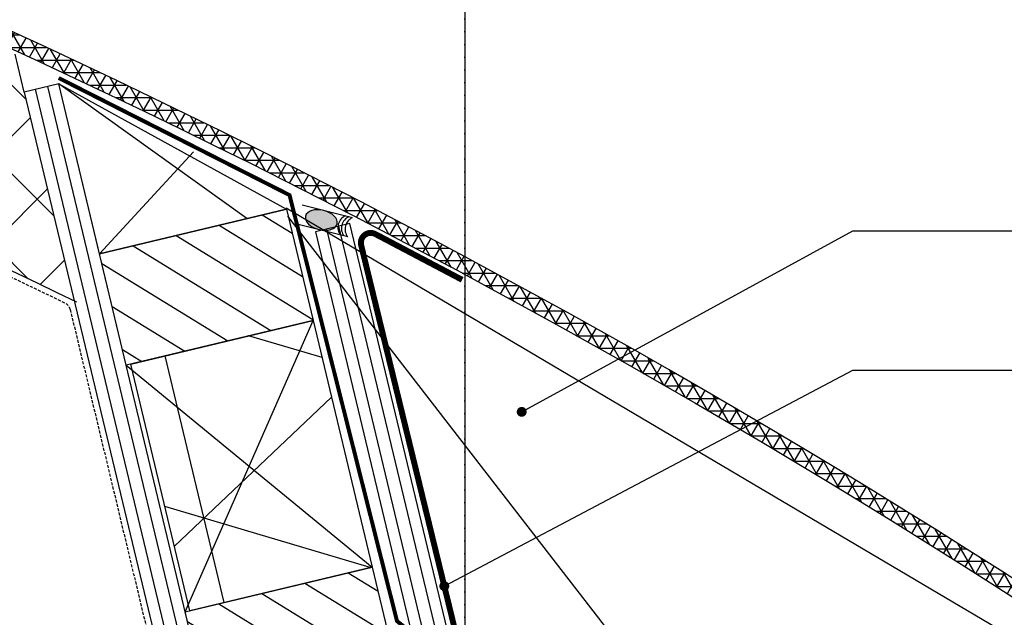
# Model space of a CAD drawing. Header units: metres. Extents: x 135527 to 1530300, y -118103 to -69281.
# Tile 17 of 88: x 151537 to 152036, y -106448 to -106145. Entities that reach past the tile are written whole.
import ezdxf

# ---------------------------------------------------------------- set-up
doc = ezdxf.new("R2010")
doc.units = ezdxf.units.M
doc.header["$LTSCALE"] = 0.1
for name, pattern in [('DASHDOT2', [12.7, 6.35, -3.175, 0, -3.175]), ('HIDDEN', [0.375, 0.25, -0.125]), ('HIDDEN2', [4.762499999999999, 3.175, -1.5875])]:
    doc.linetypes.add(name, pattern=pattern)
doc.layers.get('DEFPOINTS').update_dxf_attribs({"color": 6})
for name, color, linetype in [('_01-STRAMIENEN', 8, 'DASHDOT2'), ('_02-SECTION', 2, 'Continuous'), ('_02-section-thick', 3, 'Continuous'), ('_02Constructie', 2, 'Continuous'), ('_03-PROJECTION', 1, 'Continuous'), ('_04-plafond', 252, 'HIDDEN2'), ('_09-HATCH', 7, 'Continuous')]:
    doc.layers.add(name, color=color, linetype=linetype)
doc.styles.add('NIO 1_100 klein', font='arial.ttf', dxfattribs={"height": 200})
doc.styles.add('NIOstandard', font='arial.ttf')
doc.dimstyles.new('NIO-5-KLEIN', dxfattribs={"dimtxt": 10, "dimasz": 1, "dimexe": 2, "dimexo": 5, "dimgap": 1, "dimtad": 1, "dimdec": 0, "dimzin": 0, "dimdsep": 46, "dimtxsty": 'NIOstandard', "dimblk1": 'MAATSTR', "dimblk2": 'MAATSTR', "dimsah": 1, "dimcen": 0, "dimdle": 1.5, "dimse1": 1, "dimse2": 1, "dimclrd": 7, "dimclre": 256, "dimclrt": 256, "dimazin": 0, "dimtfac": 1, "dimtdec": 0, "dimtofl": 0, "dimtmove": 1, "dimatfit": 2, "dimldrblk": 'MAATSTR', "dimfxl": 1, "dimtvp": 1, "dimtolj": 1, "dimtzin": 0, "dimarcsym": 0})

# ---------------------------------------------------------------- blocks, each defined once
blk = doc.blocks.new('detailkader')
at = {"layer": 'DEFPOINTS'}
blk.add_line((1067.704888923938, 1426.553573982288), (1067.704888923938, 41.55345191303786), dxfattribs=at)
at = {"layer": 'DEFPOINTS', "style": 'NIO 1_100 klein'}
blk.add_attdef('DETAILNUMMER', (110.8842243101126, 150.7447650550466), '', height=50, dxfattribs=at)
blk = doc.blocks.new('*U421')
at = {"layer": '_09-HATCH', "ltscale": 10}
h = blk.add_hatch(dxfattribs=at)
h.set_pattern_fill('NET3', color=256, scale=29.92499999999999, style=0)
h.set_pattern_definition([(0, (-91422.00305278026, 0), (0, 95.01187499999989), []), (59.99999999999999, (-91422.00305278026, 0), (-82.28269741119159, 47.50593749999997), []), (120, (-91422.00305278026, 0), (-82.28269741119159, -47.50593749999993), [])])
h.paths.add_polyline_path([(-15838.18636749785, 0), (-15709.6469730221, 0), (-15709.6469730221, 95), (-15838.18636749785, 95)])
at = {"layer": '_02-SECTION', "color": 1}
blk.add_lwpolyline([(-15838.18636749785, 0), (-15709.6469730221, 0), (-15709.6469730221, 95), (-15838.18636749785, 95)], close=True, dxfattribs=at)
blk = doc.blocks.new('MAATSTR')
at = {"linetype": 'Continuous'}
for p, q in [((0, 4.999999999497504), (0, -4.999999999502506)), ((-4.166666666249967, 0), (4.166666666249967, 0))]:
    blk.add_line(p, q, dxfattribs=at)
at = {"linetype": 'Continuous', "const_width": 1.5}
blk.add_lwpolyline([(-0.75, 0, 1), (0.75, 0, 1)], format="xyb", close=True, dxfattribs=at)
blk = doc.blocks.new('*U70')
at = {"layer": '_03-PROJECTION', "ltscale": 100}
h = blk.add_hatch(color=252, dxfattribs=at)
edge = h.paths.add_edge_path()
edge.add_ellipse((16.78757598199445, -5.000000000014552), major_axis=(-9.14560624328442, 0), ratio=0.5467106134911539, start_angle=0, end_angle=360, ccw=False)
for centre in [(-3.109982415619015, -5.000000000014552), (-0.9798383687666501, -5.000000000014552), (1.02016163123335, -5.000000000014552)]:
    blk.add_arc(centre, 5.88829267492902, 301.8814668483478, 58.11853315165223, dxfattribs=at)
at = {"layer": '_03-PROJECTION', "ltscale": 100, "extrusion": (0, 0, -1)}
blk.add_ellipse((16.78757598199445, -5.000000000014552), major_axis=(-9.14560624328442, 0), ratio=0.5467106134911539, start_param=-1.570796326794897, end_param=4.71238898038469, dxfattribs=at)
at = {"layer": 'DEFPOINTS'}
for p, q in [((1.858913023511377e-11, -9.78772618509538e-12), (28.84988065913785, 0)), ((1.858779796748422e-11, -10.00000000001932), (29.21386230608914, -10.0000000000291))]:
    blk.add_line(p, q, dxfattribs=at)

msp = doc.modelspace()

# ---------------------------------------------------------------- hatches: boundary and pattern name
at = {"layer": '_03-PROJECTION'}
h = msp.add_hatch(dxfattribs=at)
h.set_pattern_fill('NET3', color=256, scale=2)
h.set_pattern_definition([(0, (0, 0), (0, 6.35), []), (59.99999999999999, (0, 0), (-5.499261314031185, 3.175000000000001), []), (120, (0, 0), (-5.499261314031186, -3.174999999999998), [])])
edge = h.paths.add_edge_path()
edge.add_arc((149802.3610412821, -109923.0018904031), 4142.000076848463, 52.25794754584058, 69.73132959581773, ccw=False)
edge.add_line((152337.7107547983, -106647.6139031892), (152342.7991002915, -106641.4359370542))
edge.add_arc((149802.361041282, -109923.0018904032), 4150.000076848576, 52.25460431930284, 69.73132959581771)
h = msp.add_hatch(dxfattribs=at)
h.set_pattern_fill('ANSI37', color=256, scale=10)
h.set_pattern_definition([(45, (1732.914876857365, -17937.79613456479), (-22.45064030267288, 22.45064030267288), []), (135, (1732.914876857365, -17937.79613456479), (-22.45064030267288, -22.45064030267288), [])])
edge = h.paths.add_edge_path()
edge.add_line((151564.9099016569, -106287.7547477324), (151534.9398837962, -106162.6934349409))
edge.add_arc((149802.7176322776, -109923.4090769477), 4140.480173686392, 65.26874227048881, 69.68793498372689)
edge.add_line((151240.0155125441, -106040.4011099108), (151240.0155125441, -106147.4555789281))
edge.add_arc((149802.3609843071, -109923.0018251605), 4039.99999999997, 64.13358093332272, 69.15414056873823, ccw=False)
h = msp.add_hatch(dxfattribs=at)
h.set_pattern_fill('ANSI31', color=256, scale=5, angle=-76.52363066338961)
h.set_pattern_definition([(328.4763693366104, (207193.6125908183, 56132.5046984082), (8.30024656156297, 13.53224046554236), [])])
h.paths.add_polyline_path([(151591.1455802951, -106320.2536240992), (151577.6290105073, -106263.8505892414), (151672.4042052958, -106241.1384153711), (151685.9207750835, -106297.5414502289)])
h = msp.add_hatch(dxfattribs=at)
h.set_pattern_fill('ANSI31', color=256, scale=5, angle=-76.52363066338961)
h.set_pattern_definition([(328.4763693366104, (207237.0845346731, 55951.10145756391), (8.30024656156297, 13.53224046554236), [])])
h.paths.add_polyline_path([(151634.61752415, -106501.6568649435), (151621.1009543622, -106445.2538300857), (151715.8761491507, -106422.5416562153), (151729.3927189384, -106478.9446910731)])
at = {"layer": '_09-HATCH'}
h = msp.add_hatch(dxfattribs=at)
h.set_pattern_fill('ANSI31', color=256, scale=2, angle=238.4763693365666)
h.set_pattern_definition([(283.4763693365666, (151793.9899470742, -107136.6617855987), (6.175159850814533, 1.479831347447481), [])])
h.paths.add_polyline_path([(151634.6175241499, -106501.6568649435), (151556.9783176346, -106177.6777089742), (151539.4739275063, -106181.8725064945), (151617.1131340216, -106505.8516624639)])
h = msp.add_hatch(dxfattribs=at)
h.set_pattern_fill('ANSI31', color=256, scale=2, angle=238.4763693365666)
h.set_pattern_definition([(283.4763693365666, (151913.052309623, -107088.4897918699), (6.175159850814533, 1.479831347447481), [])])
h.paths.add_polyline_path([(151762.9280459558, -106492.0763376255), (151704.5612536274, -106248.5186692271), (151687.0568634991, -106252.7134667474), (151745.4236558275, -106496.2711351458)])

# ---------------------------------------------------------------- linework, layer by layer
for points in [[(151672.2463169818, -106240.4795662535), (152126.138756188, -106508.7740347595)], [(151962.3503132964, -106618.6191534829), (151673.0849502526, -106244.6743637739)]]:
    msp.add_lwpolyline(points)
at = {"layer": '_01-STRAMIENEN', "ltscale": 5}
msp.add_line((151762.8390759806, -105959.4456721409), (151762.8390937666, -107043.1289734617), dxfattribs=at)
at = {"layer": '_02-SECTION'}
for points in [[(151634.6175241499, -106501.6568649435), (151556.9783176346, -106177.6777089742), (151539.4739275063, -106181.8725064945), (151617.1131340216, -106505.8516624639)], [(151762.9280459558, -106492.0763376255), (151704.5612536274, -106248.5186692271), (151687.0568634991, -106252.7134667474), (151745.4236558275, -106496.2711351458)]]:
    msp.add_lwpolyline(points, close=True, dxfattribs=at)
at = {"layer": '_02-section-thick'}
msp.add_lwpolyline([(151237.2441304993, -106037.4806696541, -0.07639008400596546), (152337.7107547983, -106647.6139031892), (152342.7991002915, -106641.4359370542, 0.07640475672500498), (151240.0155125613, -106029.9760416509)], format="xyb", dxfattribs=at)
at = {"layer": '_02-section-thick', "color": 2, "linetype": 'HIDDEN', "ltscale": 60}
msp.add_lwpolyline([(151238.9479473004, -106150.2592023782, -0.02167019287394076), (151560.1199665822, -106288.7684314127, -0.2249567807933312), (151562.8052362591, -106292.1043659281), (151614.1957356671, -106506.5507953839)], format="xyb", dxfattribs=at)
at = {"layer": '_02Constructie'}
msp.add_lwpolyline([(151566.2364901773, -106288.3982429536, 0.02200111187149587), (151240.0155125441, -106147.4555789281)], format="xyb", dxfattribs=at)
msp.add_lwpolyline([(151539.4739275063, -106181.8725064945), (151534.9398837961, -106162.6934349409)], dxfattribs=at)
for points in [[(151591.1455802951, -106320.2536240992), (151577.6290105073, -106263.8505892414), (151672.4042052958, -106241.1384153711), (151685.9207750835, -106297.5414502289)], [(151634.61752415, -106501.6568649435), (151621.1009543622, -106445.2538300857), (151715.8761491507, -106422.5416562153), (151729.3927189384, -106478.9446910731)]]:
    msp.add_lwpolyline(points, close=True, dxfattribs=at)
at = {"layer": '_03-PROJECTION', "color": 3, "linetype": 'HIDDEN2', "ltscale": 0.5, "const_width": 2}
msp.add_lwpolyline([(151557.0005386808, -106174.7436409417), (151673.975423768, -106234.0876531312), (151728.4312455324, -106449.9415328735), (151737.24713325, -106456.9388548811), (151745.5916033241, -106497.0662117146), (151752.8187504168, -106503.4643000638)], dxfattribs=at)
at = {"layer": '_03-PROJECTION'}
msp.add_lwpolyline([(151556.9783176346, -106177.6777089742), (151672.4042052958, -106241.1384153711), (151672.4042052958, -106241.1384153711), (151577.6290105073, -106263.8505892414)], close=True, dxfattribs=at)
for points in [[(151652.2827789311, -106245.9603662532), (151556.9783176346, -106177.6777089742)], [(151577.6290105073, -106263.8505892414), (151625.2486829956, -106212.2110205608)], [(151621.1009543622, -106445.2538300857), (151685.9207750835, -106297.5414502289)], [(151591.1455802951, -106320.2536240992), (151715.8761491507, -106422.5416562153)]]:
    msp.add_lwpolyline(points, dxfattribs=at)
at = {"layer": '_03-PROJECTION', "color": 3, "linetype": 'HIDDEN', "ltscale": 50, "const_width": 3}
msp.add_lwpolyline([(151751.2970834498, -106499.0097058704), (151767.6259523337, -106494.6249173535), (151710.2564189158, -106259.4108266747, -0.6448273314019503), (151717.449427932, -106253.822038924), (151761.4406740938, -106277.0000458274)], format="xyb", dxfattribs=at)

# ---------------------------------------------------------------- block references
at = {"layer": '_03-PROJECTION', "xscale": 0.8999999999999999, "rotation": 165.9587275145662}
msp.add_blockref('*U70', (151703.4995530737, -106255.2342635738), dxfattribs=at)
at = {"layer": '_04-plafond', "ltscale": 100, "xscale": -1, "rotation": 103.4763693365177}
msp.add_blockref('*U421', (155376.9199362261, -121699.6410669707), dxfattribs=at)
at = {"layer": 'DEFPOINTS'}
msp.add_blockref('detailkader', (150695.1341853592, -107303.5808112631), dxfattribs=at)

# ---------------------------------------------------------------- leaders
at = {"layer": '_03-PROJECTION'}
for points in [[(151791.6179913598, -106343.915589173), (151959.3668463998, -106252.2603355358), (152580.8046896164, -106252.2603355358)], [(151752.4007029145, -106432.2016591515), (151959.3668463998, -106322.8667173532), (152580.8046896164, -106322.8667173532)]]:
    msp.add_leader(points, dimstyle='NIO-5-KLEIN', override={"dimasz": 5, "dimldrblk": 'Dot'}, dxfattribs=at)

doc.saveas('drawing.dxf')
